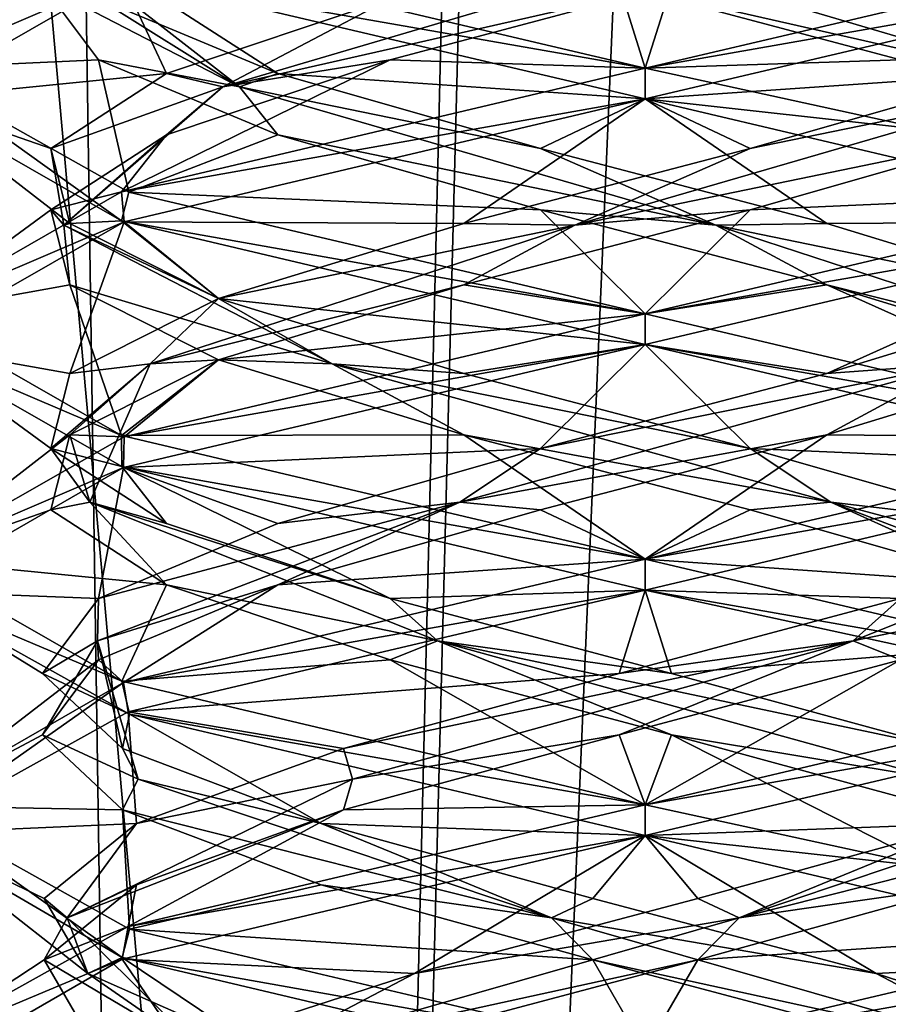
# Model space of a CAD drawing. Header units: millimetres. Extents: x -18.9 to 18.9, y -8.8 to 39.
# Tile 85 of 256: x -1.3 to 0.5, y 13.1 to 15.1. Entities that reach past the tile are written whole.
import ezdxf

# ---------------------------------------------------------------- set-up
doc = ezdxf.new("R2010")
doc.units = ezdxf.units.MM
doc.header["$LTSCALE"] = 65.185185
for name, color, linetype in [('15', 7, 'CONTINUOUS'), ('2014', 7, 'CONTINUOUS'), ('2026', 7, 'CONTINUOUS'), ('2027', 7, 'CONTINUOUS'), ('2028', 7, 'CONTINUOUS'), ('2038', 7, 'CONTINUOUS'), ('2039', 7, 'CONTINUOUS'), ('2040', 7, 'CONTINUOUS'), ('2050', 7, 'CONTINUOUS'), ('2051', 7, 'CONTINUOUS'), ('2052', 7, 'CONTINUOUS'), ('2071', 7, 'CONTINUOUS'), ('2072', 7, 'CONTINUOUS'), ('2073', 7, 'CONTINUOUS'), ('2169', 7, 'CONTINUOUS'), ('4', 7, 'CONTINUOUS')]:
    doc.layers.add(name, color=color, linetype=linetype)

msp = doc.modelspace()

# ---------------------------------------------------------------- linework, layer by layer
at = {"layer": '15', "color": 7, "linetype": 'Continuous'}
for points in [[(-5.0238, -3.5, 16.659), (0.4624, -3.5, 17.3939), (-2.2237, 26.4, 17.2571), (-5.0238, -3.5, 16.659)], [(0.4624, -3.5, 17.3939), (0.6996, 26.4, 17.3858), (-2.2237, 26.4, 17.2571), (0.4624, -3.5, 17.3939)], [(0.4624, -3.5, 17.3939), (5.9019, -3.5, 16.3685), (0.6996, 26.4, 17.3858), (0.4624, -3.5, 17.3939)]]:
    msp.add_3dface(points, dxfattribs=at)
at = {"layer": '2014', "color": 7, "linetype": 'Continuous'}
for points in [[(-1.5, 14.9996, -13.302), (-1.067, 15.1856, -12.2457), (-1.0556, 15.2515, -12.2343), (-1.5, 14.9996, -13.302)], [(0, 15, -14.8), (-1.052, 15.1849, -14.3693), (-1.0555, 15.2485, -14.3658), (0, 15, -14.8)], [(-1.5, 14.9374, -13.3004), (-1.067, 15.1856, -12.2457), (-1.5, 14.9996, -13.302), (-1.5, 14.9374, -13.3004)], [(0, 14.9375, -14.8), (-1.052, 15.1849, -14.3693), (0, 15, -14.8), (0, 14.9375, -14.8)], [(-1.067, 14.6894, -14.3543), (-1.5, 14.9374, -13.3004), (-1.5, 14.9996, -13.302), (-1.067, 14.6894, -14.3543)], [(-1.052, 14.7474, -14.3693), (-1.067, 14.6894, -14.3543), (-1.5, 14.9996, -13.302), (-1.052, 14.7474, -14.3693)], [(0, 15, -11.8), (-1.067, 14.7481, -12.2457), (0, 14.9375, -11.8), (0, 15, -11.8)], [(0, 14.9375, -11.8), (-1.067, 14.7481, -12.2457), (-1.0616, 14.6872, -12.2403), (0, 14.9375, -11.8)], [(-1.067, 14.7481, -12.2457), (-1.5, 14.4999, -13.3004), (-1.0616, 14.6872, -12.2403), (-1.067, 14.7481, -12.2457)], [(0, 14.5, -14.8), (-1.067, 14.6894, -14.3543), (-1.052, 14.7474, -14.3693), (0, 14.5, -14.8)], [(-1.0616, 14.6872, -12.2403), (-1.5, 14.4999, -13.3004), (-1.5, 14.437, -13.3023), (-1.0616, 14.6872, -12.2403)], [(0, 14.4375, -14.8), (-1.067, 14.6894, -14.3543), (0, 14.5, -14.8), (0, 14.4375, -14.8)], [(-1.5, 14.4999, -13.3004), (-1.067, 14.2519, -14.3543), (-1.5, 14.437, -13.3023), (-1.5, 14.4999, -13.3004)], [(0, 14.4375, -11.8), (0, 14.5, -11.8), (-1.0616, 14.2497, -12.2403), (0, 14.4375, -11.8)], [(-1.5, 14.437, -13.3023), (-1.067, 14.2519, -14.3543), (-1.0661, 14.1891, -14.3552), (-1.5, 14.437, -13.3023)], [(-1.0631, 14.1868, -12.2417), (0, 14.4375, -11.8), (-1.0616, 14.2497, -12.2403), (-1.0631, 14.1868, -12.2417)], [(-1.5, 13.9995, -13.3023), (-1.0631, 14.1868, -12.2417), (-1.0616, 14.2497, -12.2403), (-1.5, 13.9995, -13.3023)], [(-1.067, 14.2519, -14.3543), (0, 14, -14.8), (-1.0661, 14.1891, -14.3552), (-1.067, 14.2519, -14.3543)], [(-1.5, 13.9352, -13.311), (-1.0631, 14.1868, -12.2417), (-1.5, 13.9995, -13.3023), (-1.5, 13.9352, -13.311)], [(0, 14, -14.8), (0, 13.9375, -14.8), (-1.0661, 14.1891, -14.3552), (0, 14, -14.8)], [(-1.0661, 13.7516, -14.3552), (-1.5, 13.9352, -13.311), (-1.5, 13.9995, -13.3023), (-1.0661, 13.7516, -14.3552)], [(0, 13.9375, -11.8), (0, 14, -11.8), (-1.0631, 13.7493, -12.2417), (0, 13.9375, -11.8)], [(-1.0534, 13.6897, -12.2321), (0, 13.9375, -11.8), (-1.0631, 13.7493, -12.2417), (-1.0534, 13.6897, -12.2321)], [(-1.0509, 13.6846, -14.3703), (-1.5, 13.9352, -13.311), (-1.0661, 13.7516, -14.3552), (-1.0509, 13.6846, -14.3703)], [(-1.5, 13.4977, -13.311), (-1.4999, 13.4414, -13.2814), (-1.0631, 13.7493, -12.2417), (-1.5, 13.4977, -13.311)], [(-1.4999, 13.4414, -13.2814), (-1.0534, 13.6897, -12.2321), (-1.0631, 13.7493, -12.2417), (-1.4999, 13.4414, -13.2814)], [(0, 13.5, -14.8), (-1.0509, 13.6846, -14.3703), (-1.0661, 13.7516, -14.3552), (0, 13.5, -14.8)], [(0, 13.4375, -14.8), (-1.0509, 13.6846, -14.3703), (0, 13.5, -14.8), (0, 13.4375, -14.8)], [(-1.0657, 13.189, -14.3556), (-1.4999, 13.4414, -13.2814), (-1.5, 13.4977, -13.311), (-1.0657, 13.189, -14.3556)], [(-1.0509, 13.2471, -14.3703), (-1.0657, 13.189, -14.3556), (-1.5, 13.4977, -13.311), (-1.0509, 13.2471, -14.3703)], [(0, 13.4375, -11.8), (0, 13.5, -11.8), (-1.0534, 13.2522, -12.2321), (0, 13.4375, -11.8)], [(-1.0657, 13.186, -12.2444), (0, 13.4375, -11.8), (-1.0534, 13.2522, -12.2321), (-1.0657, 13.186, -12.2444)], [(-1.4999, 13.0039, -13.2814), (-1.0657, 13.186, -12.2444), (-1.0534, 13.2522, -12.2321), (-1.4999, 13.0039, -13.2814)], [(0, 13, -14.8), (-1.0657, 13.189, -14.3556), (-1.0509, 13.2471, -14.3703), (0, 13, -14.8)], [(-1.5, 12.935, -13.3116), (-1.0657, 13.186, -12.2444), (-1.4999, 13.0039, -13.2814), (-1.5, 12.935, -13.3116)], [(0, 12.9375, -14.8), (-1.0657, 13.189, -14.3556), (0, 13, -14.8), (0, 12.9375, -14.8)]]:
    msp.add_3dface(points, dxfattribs=at)
at = {"layer": '2026', "color": 7, "linetype": 'Continuous'}
for points in [[(0, 15, -11.8), (1.055, 15.2483, -12.2338), (0.0536, 15.1701, -12.0718), (0, 15, -11.8)], [(-0.5196, 15.0174, -12.1858), (0, 15, -11.8), (0.0536, 15.1701, -12.0718), (-0.5196, 15.0174, -12.1858)], [(-1.067, 14.7481, -12.2457), (0, 15, -11.8), (-0.5196, 15.0174, -12.1858), (-1.067, 14.7481, -12.2457)], [(-0.9753, 14.8646, -12.5516), (-1.067, 14.7481, -12.2457), (-0.5196, 15.0174, -12.1858), (-0.9753, 14.8646, -12.5516)], [(-1.2107, 14.7118, -13.0865), (-1.067, 14.7481, -12.2457), (-0.9753, 14.8646, -12.5516), (-1.2107, 14.7118, -13.0865)], [(-1.5, 14.4999, -13.3004), (-1.067, 14.7481, -12.2457), (-1.2107, 14.7118, -13.0865), (-1.5, 14.4999, -13.3004)], [(-1.1725, 14.559, -13.6697), (-1.5, 14.4999, -13.3004), (-1.2107, 14.7118, -13.0865), (-1.1725, 14.559, -13.6697)], [(-1.067, 14.2519, -14.3543), (-1.5, 14.4999, -13.3004), (-1.1725, 14.559, -13.6697), (-1.067, 14.2519, -14.3543)], [(-0.8693, 14.4062, -14.1693), (-1.067, 14.2519, -14.3543), (-1.1725, 14.559, -13.6697), (-0.8693, 14.4062, -14.1693)], [(-0.3697, 14.2535, -14.4725), (-1.067, 14.2519, -14.3543), (-0.8693, 14.4062, -14.1693), (-0.3697, 14.2535, -14.4725)], [(0, 14, -14.8), (-1.067, 14.2519, -14.3543), (-0.3697, 14.2535, -14.4725), (0, 14, -14.8)], [(0.2135, 14.1007, -14.5107), (0, 14, -14.8), (-0.3697, 14.2535, -14.4725), (0.2135, 14.1007, -14.5107)], [(0.7484, 13.9479, -14.2753), (0, 14, -14.8), (0.2135, 14.1007, -14.5107), (0.7484, 13.9479, -14.2753)], [(1.0554, 13.7516, -14.3659), (0, 14, -14.8), (0.7484, 13.9479, -14.2753), (1.0554, 13.7516, -14.3659)], [(0.1071, 13.184, -12.0753), (1.0548, 13.2482, -12.2335), (0.6605, 13.3368, -12.2632), (0.1071, 13.184, -12.0753)], [(0, 13, -11.8), (1.0548, 13.2482, -12.2335), (0.1071, 13.184, -12.0753), (0, 13, -11.8)], [(-0.4705, 13.0312, -12.1642), (0, 13, -11.8), (0.1071, 13.184, -12.0753), (-0.4705, 13.0312, -12.1642)]]:
    msp.add_3dface(points, dxfattribs=at)
at = {"layer": '2027', "color": 7, "linetype": 'Continuous'}
for points in [[(-0.8606, 14.9623, -12.4734), (0.0536, 15.1701, -12.0718), (0.096, 15.2444, -12.1106), (-0.8606, 14.9623, -12.4734)], [(-0.8606, 14.9623, -12.4734), (0.096, 15.2444, -12.1106), (-0.5196, 15.1424, -12.1858), (-0.8606, 14.9623, -12.4734)], [(-0.5196, 15.0174, -12.1858), (0.0536, 15.1701, -12.0718), (-0.8606, 14.9623, -12.4734), (-0.5196, 15.0174, -12.1858)], [(-0.9753, 14.9896, -12.5516), (-0.8606, 14.9623, -12.4734), (-0.5196, 15.1424, -12.1858), (-0.9753, 14.9896, -12.5516)], [(-0.9753, 14.8646, -12.5516), (-0.5196, 15.0174, -12.1858), (-0.8606, 14.9623, -12.4734), (-0.9753, 14.8646, -12.5516)], [(-1.2107, 14.8368, -13.0865), (-0.8606, 14.9623, -12.4734), (-0.9753, 14.9896, -12.5516), (-1.2107, 14.8368, -13.0865)], [(-1.1846, 14.6803, -13.4438), (-0.8606, 14.9623, -12.4734), (-1.2107, 14.8368, -13.0865), (-1.1846, 14.6803, -13.4438)], [(-1.1846, 14.6803, -13.4438), (-0.9753, 14.8646, -12.5516), (-0.8606, 14.9623, -12.4734), (-1.1846, 14.6803, -13.4438)], [(-1.2107, 14.7118, -13.0865), (-0.9753, 14.8646, -12.5516), (-1.1846, 14.6803, -13.4438), (-1.2107, 14.7118, -13.0865)], [(-1.1725, 14.684, -13.6697), (-1.1846, 14.6803, -13.4438), (-1.2107, 14.8368, -13.0865), (-1.1725, 14.684, -13.6697)], [(-1.1725, 14.559, -13.6697), (-1.2107, 14.7118, -13.0865), (-1.1846, 14.6803, -13.4438), (-1.1725, 14.559, -13.6697)], [(-0.8693, 14.5312, -14.1693), (-1.1846, 14.6803, -13.4438), (-1.1725, 14.684, -13.6697), (-0.8693, 14.5312, -14.1693)], [(-0.6378, 14.3982, -14.3086), (-1.1725, 14.559, -13.6697), (-1.1846, 14.6803, -13.4438), (-0.6378, 14.3982, -14.3086)], [(-0.6378, 14.3982, -14.3086), (-1.1846, 14.6803, -13.4438), (-0.8693, 14.5312, -14.1693), (-0.6378, 14.3982, -14.3086)], [(-0.8693, 14.4062, -14.1693), (-1.1725, 14.559, -13.6697), (-0.6378, 14.3982, -14.3086), (-0.8693, 14.4062, -14.1693)], [(-0.3697, 14.3785, -14.4725), (-0.6378, 14.3982, -14.3086), (-0.8693, 14.5312, -14.1693), (-0.3697, 14.3785, -14.4725)], [(-0.3697, 14.2535, -14.4725), (-0.8693, 14.4062, -14.1693), (-0.6378, 14.3982, -14.3086), (-0.3697, 14.2535, -14.4725)], [(0.3779, 14.1162, -14.4319), (-0.3697, 14.2535, -14.4725), (-0.6378, 14.3982, -14.3086), (0.3779, 14.1162, -14.4319)], [(0.3779, 14.1162, -14.4319), (-0.6378, 14.3982, -14.3086), (0.2135, 14.2257, -14.5107), (0.3779, 14.1162, -14.4319)], [(0.2135, 14.2257, -14.5107), (-0.6378, 14.3982, -14.3086), (-0.3697, 14.3785, -14.4725), (0.2135, 14.2257, -14.5107)], [(0.2135, 14.1007, -14.5107), (-0.3697, 14.2535, -14.4725), (0.3779, 14.1162, -14.4319), (0.2135, 14.1007, -14.5107)], [(0.7484, 14.0729, -14.2753), (0.3779, 14.1162, -14.4319), (0.2135, 14.2257, -14.5107), (0.7484, 14.0729, -14.2753)], [(0.7484, 13.9479, -14.2753), (0.2135, 14.1007, -14.5107), (0.3779, 14.1162, -14.4319), (0.7484, 13.9479, -14.2753)], [(1.1157, 13.8341, -13.7231), (0.7484, 13.9479, -14.2753), (0.3779, 14.1162, -14.4319), (1.1157, 13.8341, -13.7231)], [(1.1157, 13.8341, -13.7231), (0.3779, 14.1162, -14.4319), (1.1142, 13.9201, -13.8196), (1.1157, 13.8341, -13.7231)], [(1.1142, 13.9201, -13.8196), (0.3779, 14.1162, -14.4319), (0.7484, 14.0729, -14.2753), (1.1142, 13.9201, -13.8196)], [(0.1914, 13.27, -12.1222), (1.0647, 13.4896, -12.6853), (1.0334, 13.5521, -12.7034), (0.1914, 13.27, -12.1222)], [(0.1914, 13.27, -12.1222), (1.0334, 13.5521, -12.7034), (0.6605, 13.4618, -12.2632), (0.1914, 13.27, -12.1222)], [(0.6605, 13.3368, -12.2632), (1.0647, 13.4896, -12.6853), (0.1914, 13.27, -12.1222), (0.6605, 13.3368, -12.2632)], [(0.1071, 13.309, -12.0753), (0.1914, 13.27, -12.1222), (0.6605, 13.4618, -12.2632), (0.1071, 13.309, -12.0753)], [(0.1071, 13.184, -12.0753), (0.6605, 13.3368, -12.2632), (0.1914, 13.27, -12.1222), (0.1071, 13.184, -12.0753)], [(-0.4705, 13.1562, -12.1642), (0.1914, 13.27, -12.1222), (0.1071, 13.309, -12.0753), (-0.4705, 13.1562, -12.1642)], [(-0.7913, 12.988, -12.4068), (0.1071, 13.184, -12.0753), (0.1914, 13.27, -12.1222), (-0.7913, 12.988, -12.4068)], [(-0.7913, 12.988, -12.4068), (0.1914, 13.27, -12.1222), (-0.4705, 13.1562, -12.1642), (-0.7913, 12.988, -12.4068)], [(-0.4705, 13.0312, -12.1642), (0.1071, 13.184, -12.0753), (-0.7913, 12.988, -12.4068), (-0.4705, 13.0312, -12.1642)], [(-0.9417, 13.0035, -12.5098), (-0.7913, 12.988, -12.4068), (-0.4705, 13.1562, -12.1642), (-0.9417, 13.0035, -12.5098)]]:
    msp.add_3dface(points, dxfattribs=at)
at = {"layer": '2028', "color": 7, "linetype": 'Continuous'}
for points in [[(-1.067, 15.1856, -12.2457), (-1.5, 14.9374, -13.3004), (-0.9753, 14.9896, -12.5516), (-1.067, 15.1856, -12.2457)], [(-1.067, 15.1856, -12.2457), (-0.9753, 14.9896, -12.5516), (-0.5196, 15.1424, -12.1858), (-1.067, 15.1856, -12.2457)], [(-1.5, 14.9374, -13.3004), (-1.2107, 14.8368, -13.0865), (-0.9753, 14.9896, -12.5516), (-1.5, 14.9374, -13.3004)], [(-1.5, 14.9374, -13.3004), (-1.067, 14.6894, -14.3543), (-1.1725, 14.684, -13.6697), (-1.5, 14.9374, -13.3004)], [(-1.5, 14.9374, -13.3004), (-1.1725, 14.684, -13.6697), (-1.2107, 14.8368, -13.0865), (-1.5, 14.9374, -13.3004)], [(-1.067, 14.6894, -14.3543), (-0.8693, 14.5312, -14.1693), (-1.1725, 14.684, -13.6697), (-1.067, 14.6894, -14.3543)], [(-1.067, 14.6894, -14.3543), (0, 14.4375, -14.8), (-0.8693, 14.5312, -14.1693), (-1.067, 14.6894, -14.3543)], [(0, 14.4375, -14.8), (-0.3697, 14.3785, -14.4725), (-0.8693, 14.5312, -14.1693), (0, 14.4375, -14.8)], [(0, 14.4375, -14.8), (0.2135, 14.2257, -14.5107), (-0.3697, 14.3785, -14.4725), (0, 14.4375, -14.8)], [(0.2135, 14.2257, -14.5107), (0, 14.4375, -14.8), (1.0554, 14.1891, -14.3659), (0.2135, 14.2257, -14.5107)], [(0.7484, 14.0729, -14.2753), (0.2135, 14.2257, -14.5107), (1.0554, 14.1891, -14.3659), (0.7484, 14.0729, -14.2753)], [(0, 13.4375, -11.8), (0.6605, 13.4618, -12.2632), (1.0548, 13.6857, -12.2335), (0, 13.4375, -11.8)], [(0, 13.4375, -11.8), (0.1071, 13.309, -12.0753), (0.6605, 13.4618, -12.2632), (0, 13.4375, -11.8)], [(0, 13.4375, -11.8), (-1.0657, 13.186, -12.2444), (-0.4705, 13.1562, -12.1642), (0, 13.4375, -11.8)], [(0, 13.4375, -11.8), (-0.4705, 13.1562, -12.1642), (0.1071, 13.309, -12.0753), (0, 13.4375, -11.8)], [(-1.0657, 13.186, -12.2444), (-1.5, 12.935, -13.3116), (-0.9417, 13.0035, -12.5098), (-1.0657, 13.186, -12.2444)], [(-1.0657, 13.186, -12.2444), (-0.9417, 13.0035, -12.5098), (-0.4705, 13.1562, -12.1642), (-1.0657, 13.186, -12.2444)]]:
    msp.add_3dface(points, dxfattribs=at)
at = {"layer": '2038', "color": 7, "linetype": 'Continuous'}
for points in [[(-1.5, 14.9996, -13.302), (-1.0556, 15.2515, -12.2343), (-1.2282, 15.1701, -13.2464), (-1.5, 14.9996, -13.302)], [(-1.1142, 15.0174, -13.8196), (-1.5, 14.9996, -13.302), (-1.2282, 15.1701, -13.2464), (-1.1142, 15.0174, -13.8196)], [(-1.052, 14.7474, -14.3693), (-1.5, 14.9996, -13.302), (-1.1142, 15.0174, -13.8196), (-1.052, 14.7474, -14.3693)], [(-0.7484, 14.8646, -14.2753), (-1.052, 14.7474, -14.3693), (-1.1142, 15.0174, -13.8196), (-0.7484, 14.8646, -14.2753)], [(-0.2135, 14.7118, -14.5107), (-1.052, 14.7474, -14.3693), (-0.7484, 14.8646, -14.2753), (-0.2135, 14.7118, -14.5107)], [(0, 14.5, -14.8), (-1.052, 14.7474, -14.3693), (-0.2135, 14.7118, -14.5107), (0, 14.5, -14.8)], [(0.3697, 14.559, -14.4725), (0, 14.5, -14.8), (-0.2135, 14.7118, -14.5107), (0.3697, 14.559, -14.4725)], [(1.0592, 14.2504, -14.3621), (0, 14.5, -14.8), (0.3697, 14.559, -14.4725), (1.0592, 14.2504, -14.3621)], [(0.8693, 14.4062, -14.1693), (1.0592, 14.2504, -14.3621), (0.3697, 14.559, -14.4725), (0.8693, 14.4062, -14.1693)], [(-0.0536, 13.6424, -12.0718), (0, 13.5, -11.8), (0.5196, 13.7951, -12.1858), (-0.0536, 13.6424, -12.0718)], [(0, 13.5, -11.8), (1.0603, 13.7499, -12.239), (0.5196, 13.7951, -12.1858), (0, 13.5, -11.8)], [(-0.6147, 13.4896, -12.2353), (0, 13.5, -11.8), (-0.0536, 13.6424, -12.0718), (-0.6147, 13.4896, -12.2353)], [(-1.0534, 13.2522, -12.2321), (0, 13.5, -11.8), (-0.6147, 13.4896, -12.2353), (-1.0534, 13.2522, -12.2321)], [(-1.0368, 13.3368, -12.6395), (-1.0534, 13.2522, -12.2321), (-0.6147, 13.4896, -12.2353), (-1.0368, 13.3368, -12.6395)], [(-1.2247, 13.184, -13.1929), (-1.0534, 13.2522, -12.2321), (-1.0368, 13.3368, -12.6395), (-1.2247, 13.184, -13.1929)], [(-1.4999, 13.0039, -13.2814), (-1.0534, 13.2522, -12.2321), (-1.2247, 13.184, -13.1929), (-1.4999, 13.0039, -13.2814)], [(-1.1358, 13.0312, -13.7705), (-1.4999, 13.0039, -13.2814), (-1.2247, 13.184, -13.1929), (-1.1358, 13.0312, -13.7705)]]:
    msp.add_3dface(points, dxfattribs=at)
at = {"layer": '2039', "color": 7, "linetype": 'Continuous'}
for points in [[(-0.8266, 14.9623, -14.1606), (-1.2282, 15.1701, -13.2464), (-1.1894, 15.2444, -13.204), (-0.8266, 14.9623, -14.1606)], [(-0.8266, 14.9623, -14.1606), (-1.1894, 15.2444, -13.204), (-1.1142, 15.1424, -13.8196), (-0.8266, 14.9623, -14.1606)], [(-1.1142, 15.0174, -13.8196), (-1.2282, 15.1701, -13.2464), (-0.8266, 14.9623, -14.1606), (-1.1142, 15.0174, -13.8196)], [(-0.7484, 14.9896, -14.2753), (-0.8266, 14.9623, -14.1606), (-1.1142, 15.1424, -13.8196), (-0.7484, 14.9896, -14.2753)], [(-0.7484, 14.8646, -14.2753), (-1.1142, 15.0174, -13.8196), (-0.8266, 14.9623, -14.1606), (-0.7484, 14.8646, -14.2753)], [(-0.2135, 14.8368, -14.5107), (-0.8266, 14.9623, -14.1606), (-0.7484, 14.9896, -14.2753), (-0.2135, 14.8368, -14.5107)], [(0.1438, 14.6803, -14.4846), (-0.7484, 14.8646, -14.2753), (-0.8266, 14.9623, -14.1606), (0.1438, 14.6803, -14.4846)], [(0.1438, 14.6803, -14.4846), (-0.8266, 14.9623, -14.1606), (-0.2135, 14.8368, -14.5107), (0.1438, 14.6803, -14.4846)], [(-0.2135, 14.7118, -14.5107), (-0.7484, 14.8646, -14.2753), (0.1438, 14.6803, -14.4846), (-0.2135, 14.7118, -14.5107)], [(0.3697, 14.684, -14.4725), (0.1438, 14.6803, -14.4846), (-0.2135, 14.8368, -14.5107), (0.3697, 14.684, -14.4725)], [(0.3697, 14.559, -14.4725), (-0.2135, 14.7118, -14.5107), (0.1438, 14.6803, -14.4846), (0.3697, 14.559, -14.4725)], [(0.8693, 14.5312, -14.1693), (0.1438, 14.6803, -14.4846), (0.3697, 14.684, -14.4725), (0.8693, 14.5312, -14.1693)], [(1.0086, 14.3982, -13.9378), (0.3697, 14.559, -14.4725), (0.1438, 14.6803, -14.4846), (1.0086, 14.3982, -13.9378)], [(1.0086, 14.3982, -13.9378), (0.1438, 14.6803, -14.4846), (0.8693, 14.5312, -14.1693), (1.0086, 14.3982, -13.9378)], [(0.8693, 14.4062, -14.1693), (0.3697, 14.559, -14.4725), (1.0086, 14.3982, -13.9378), (0.8693, 14.4062, -14.1693)], [(0.4231, 13.8341, -12.1843), (0.9753, 13.9479, -12.5516), (1.1319, 14.1162, -12.9221), (0.4231, 13.8341, -12.1843)], [(0.4231, 13.8341, -12.1843), (1.1319, 14.1162, -12.9221), (0.5196, 13.9201, -12.1858), (0.4231, 13.8341, -12.1843)], [(0.5196, 13.7951, -12.1858), (0.9753, 13.9479, -12.5516), (0.4231, 13.8341, -12.1843), (0.5196, 13.7951, -12.1858)], [(-0.0536, 13.7674, -12.0718), (0.4231, 13.8341, -12.1843), (0.5196, 13.9201, -12.1858), (-0.0536, 13.7674, -12.0718)], [(-0.5966, 13.5521, -12.2666), (0.4231, 13.8341, -12.1843), (-0.6147, 13.6146, -12.2353), (-0.5966, 13.5521, -12.2666)], [(-0.6147, 13.6146, -12.2353), (0.4231, 13.8341, -12.1843), (-0.0536, 13.7674, -12.0718), (-0.6147, 13.6146, -12.2353)], [(-0.5966, 13.5521, -12.2666), (-0.0536, 13.6424, -12.0718), (0.4231, 13.8341, -12.1843), (-0.5966, 13.5521, -12.2666)], [(-0.0536, 13.6424, -12.0718), (0.5196, 13.7951, -12.1858), (0.4231, 13.8341, -12.1843), (-0.0536, 13.6424, -12.0718)], [(-0.6147, 13.4896, -12.2353), (-0.0536, 13.6424, -12.0718), (-0.5966, 13.5521, -12.2666), (-0.6147, 13.4896, -12.2353)], [(-1.0368, 13.4618, -12.6395), (-0.5966, 13.5521, -12.2666), (-0.6147, 13.6146, -12.2353), (-1.0368, 13.4618, -12.6395)], [(-1.1778, 13.27, -13.1086), (-0.6147, 13.4896, -12.2353), (-0.5966, 13.5521, -12.2666), (-1.1778, 13.27, -13.1086)], [(-1.1778, 13.27, -13.1086), (-0.5966, 13.5521, -12.2666), (-1.0368, 13.4618, -12.6395), (-1.1778, 13.27, -13.1086)], [(-1.0368, 13.3368, -12.6395), (-0.6147, 13.4896, -12.2353), (-1.1778, 13.27, -13.1086), (-1.0368, 13.3368, -12.6395)], [(-1.2247, 13.309, -13.1929), (-1.1778, 13.27, -13.1086), (-1.0368, 13.4618, -12.6395), (-1.2247, 13.309, -13.1929)], [(-1.2247, 13.184, -13.1929), (-1.0368, 13.3368, -12.6395), (-1.1778, 13.27, -13.1086), (-1.2247, 13.184, -13.1929)], [(-1.1358, 13.1562, -13.7705), (-1.1778, 13.27, -13.1086), (-1.2247, 13.309, -13.1929), (-1.1358, 13.1562, -13.7705)], [(-0.8932, 12.988, -14.0913), (-1.2247, 13.184, -13.1929), (-1.1778, 13.27, -13.1086), (-0.8932, 12.988, -14.0913)], [(-0.8932, 12.988, -14.0913), (-1.1778, 13.27, -13.1086), (-1.1358, 13.1562, -13.7705), (-0.8932, 12.988, -14.0913)], [(-1.1358, 13.0312, -13.7705), (-1.2247, 13.184, -13.1929), (-0.8932, 12.988, -14.0913), (-1.1358, 13.0312, -13.7705)], [(-0.7902, 13.0035, -14.2417), (-0.8932, 12.988, -14.0913), (-1.1358, 13.1562, -13.7705), (-0.7902, 13.0035, -14.2417)]]:
    msp.add_3dface(points, dxfattribs=at)
at = {"layer": '2040', "color": 7, "linetype": 'Continuous'}
for points in [[(-1.052, 15.1849, -14.3693), (-0.7484, 14.9896, -14.2753), (-1.1142, 15.1424, -13.8196), (-1.052, 15.1849, -14.3693)], [(-1.052, 15.1849, -14.3693), (0, 14.9375, -14.8), (-0.7484, 14.9896, -14.2753), (-1.052, 15.1849, -14.3693)], [(0, 14.9375, -14.8), (-0.2135, 14.8368, -14.5107), (-0.7484, 14.9896, -14.2753), (0, 14.9375, -14.8)], [(0, 14.9375, -14.8), (0.3697, 14.684, -14.4725), (-0.2135, 14.8368, -14.5107), (0, 14.9375, -14.8)], [(0.3697, 14.684, -14.4725), (0, 14.9375, -14.8), (1.0592, 14.6879, -14.3621), (0.3697, 14.684, -14.4725)], [(0.8693, 14.5312, -14.1693), (0.3697, 14.684, -14.4725), (1.0592, 14.6879, -14.3621), (0.8693, 14.5312, -14.1693)], [(0, 13.9375, -11.8), (0.5196, 13.9201, -12.1858), (1.0603, 14.1874, -12.239), (0, 13.9375, -11.8)], [(0, 13.9375, -11.8), (-1.0534, 13.6897, -12.2321), (-0.0536, 13.7674, -12.0718), (0, 13.9375, -11.8)], [(0, 13.9375, -11.8), (-0.0536, 13.7674, -12.0718), (0.5196, 13.9201, -12.1858), (0, 13.9375, -11.8)], [(-1.0534, 13.6897, -12.2321), (-0.6147, 13.6146, -12.2353), (-0.0536, 13.7674, -12.0718), (-1.0534, 13.6897, -12.2321)], [(-1.0534, 13.6897, -12.2321), (-1.4999, 13.4414, -13.2814), (-1.0368, 13.4618, -12.6395), (-1.0534, 13.6897, -12.2321)], [(-1.0534, 13.6897, -12.2321), (-1.0368, 13.4618, -12.6395), (-0.6147, 13.6146, -12.2353), (-1.0534, 13.6897, -12.2321)], [(-1.4999, 13.4414, -13.2814), (-1.2247, 13.309, -13.1929), (-1.0368, 13.4618, -12.6395), (-1.4999, 13.4414, -13.2814)], [(-1.4999, 13.4414, -13.2814), (-1.0657, 13.189, -14.3556), (-1.1358, 13.1562, -13.7705), (-1.4999, 13.4414, -13.2814)], [(-1.4999, 13.4414, -13.2814), (-1.1358, 13.1562, -13.7705), (-1.2247, 13.309, -13.1929), (-1.4999, 13.4414, -13.2814)], [(-1.0657, 13.189, -14.3556), (-0.7902, 13.0035, -14.2417), (-1.1358, 13.1562, -13.7705), (-1.0657, 13.189, -14.3556)], [(-1.0657, 13.189, -14.3556), (0, 12.9375, -14.8), (-0.7902, 13.0035, -14.2417), (-1.0657, 13.189, -14.3556)]]:
    msp.add_3dface(points, dxfattribs=at)
at = {"layer": '2050', "color": 7, "linetype": 'Continuous'}
for points in [[(0, 15, -14.8), (-1.0555, 15.2485, -14.3658), (-0.0536, 15.1701, -14.5282), (0, 15, -14.8)], [(0.5196, 15.0174, -14.4142), (0, 15, -14.8), (-0.0536, 15.1701, -14.5282), (0.5196, 15.0174, -14.4142)], [(0.5807, 14.8735, -14.683), (0, 15, -14.8), (0.5196, 15.0174, -14.4142), (0.5807, 14.8735, -14.683)], [(0.3697, 14.2535, -12.1275), (1.0525, 14.2476, -12.2312), (0.8693, 14.4062, -12.4307), (0.3697, 14.2535, -12.1275)], [(-0.2135, 14.1007, -12.0893), (0, 14, -11.8), (0.3697, 14.2535, -12.1275), (-0.2135, 14.1007, -12.0893)], [(0, 14, -11.8), (1.0525, 14.2476, -12.2312), (0.3697, 14.2535, -12.1275), (0, 14, -11.8)], [(-0.7484, 13.9479, -12.3247), (0, 14, -11.8), (-0.2135, 14.1007, -12.0893), (-0.7484, 13.9479, -12.3247)], [(-1.0631, 13.7493, -12.2417), (0, 14, -11.8), (-0.7484, 13.9479, -12.3247), (-1.0631, 13.7493, -12.2417)], [(-1.1142, 13.7951, -12.7804), (-1.0631, 13.7493, -12.2417), (-0.7484, 13.9479, -12.3247), (-1.1142, 13.7951, -12.7804)], [(-1.5, 13.4977, -13.311), (-1.0631, 13.7493, -12.2417), (-1.1142, 13.7951, -12.7804), (-1.5, 13.4977, -13.311)], [(-1.2282, 13.6424, -13.3536), (-1.5, 13.4977, -13.311), (-1.1142, 13.7951, -12.7804), (-1.2282, 13.6424, -13.3536)], [(-1.0647, 13.4896, -13.9147), (-1.5, 13.4977, -13.311), (-1.2282, 13.6424, -13.3536), (-1.0647, 13.4896, -13.9147)], [(-1.0509, 13.2471, -14.3703), (-1.5, 13.4977, -13.311), (-1.0647, 13.4896, -13.9147), (-1.0509, 13.2471, -14.3703)], [(-0.6605, 13.3368, -14.3368), (-1.0509, 13.2471, -14.3703), (-1.0647, 13.4896, -13.9147), (-0.6605, 13.3368, -14.3368)], [(-0.1071, 13.184, -14.5247), (-1.0509, 13.2471, -14.3703), (-0.6605, 13.3368, -14.3368), (-0.1071, 13.184, -14.5247)], [(0, 13, -14.8), (-1.0509, 13.2471, -14.3703), (-0.1071, 13.184, -14.5247), (0, 13, -14.8)], [(0.4705, 13.0312, -14.4358), (0, 13, -14.8), (-0.1071, 13.184, -14.5247), (0.4705, 13.0312, -14.4358)]]:
    msp.add_3dface(points, dxfattribs=at)
at = {"layer": '2051', "color": 7, "linetype": 'Continuous'}
for points in [[(0.8606, 14.9623, -14.1266), (-0.0536, 15.1701, -14.5282), (-0.096, 15.2444, -14.4894), (0.8606, 14.9623, -14.1266)], [(0.8606, 14.9623, -14.1266), (-0.096, 15.2444, -14.4894), (0.5196, 15.1424, -14.4142), (0.8606, 14.9623, -14.1266)], [(0.5196, 15.0174, -14.4142), (-0.0536, 15.1701, -14.5282), (0.8606, 14.9623, -14.1266), (0.5196, 15.0174, -14.4142)], [(0.3697, 14.3785, -12.1275), (0.6378, 14.3982, -12.2914), (0.8693, 14.5312, -12.4307), (0.3697, 14.3785, -12.1275)], [(-0.3779, 14.1162, -12.1681), (0.3697, 14.2535, -12.1275), (0.6378, 14.3982, -12.2914), (-0.3779, 14.1162, -12.1681)], [(-0.3779, 14.1162, -12.1681), (0.6378, 14.3982, -12.2914), (-0.2135, 14.2257, -12.0893), (-0.3779, 14.1162, -12.1681)], [(-0.2135, 14.2257, -12.0893), (0.6378, 14.3982, -12.2914), (0.3697, 14.3785, -12.1275), (-0.2135, 14.2257, -12.0893)], [(0.3697, 14.2535, -12.1275), (0.8693, 14.4062, -12.4307), (0.6378, 14.3982, -12.2914), (0.3697, 14.2535, -12.1275)], [(-0.2135, 14.1007, -12.0893), (0.3697, 14.2535, -12.1275), (-0.3779, 14.1162, -12.1681), (-0.2135, 14.1007, -12.0893)], [(-0.7484, 14.0729, -12.3247), (-0.3779, 14.1162, -12.1681), (-0.2135, 14.2257, -12.0893), (-0.7484, 14.0729, -12.3247)], [(-1.1157, 13.8341, -12.8769), (-0.7484, 13.9479, -12.3247), (-0.3779, 14.1162, -12.1681), (-1.1157, 13.8341, -12.8769)], [(-1.1157, 13.8341, -12.8769), (-0.3779, 14.1162, -12.1681), (-1.1142, 13.9201, -12.7804), (-1.1157, 13.8341, -12.8769)], [(-1.1142, 13.9201, -12.7804), (-0.3779, 14.1162, -12.1681), (-0.7484, 14.0729, -12.3247), (-1.1142, 13.9201, -12.7804)], [(-0.7484, 13.9479, -12.3247), (-0.2135, 14.1007, -12.0893), (-0.3779, 14.1162, -12.1681), (-0.7484, 13.9479, -12.3247)], [(-1.1142, 13.7951, -12.7804), (-0.7484, 13.9479, -12.3247), (-1.1157, 13.8341, -12.8769), (-1.1142, 13.7951, -12.7804)], [(-1.2282, 13.7674, -13.3536), (-1.1157, 13.8341, -12.8769), (-1.1142, 13.9201, -12.7804), (-1.2282, 13.7674, -13.3536)], [(-1.2282, 13.6424, -13.3536), (-1.1142, 13.7951, -12.7804), (-1.1157, 13.8341, -12.8769), (-1.2282, 13.6424, -13.3536)], [(-1.0334, 13.5521, -13.8966), (-1.2282, 13.6424, -13.3536), (-1.1157, 13.8341, -12.8769), (-1.0334, 13.5521, -13.8966)], [(-1.0647, 13.6146, -13.9147), (-1.1157, 13.8341, -12.8769), (-1.2282, 13.7674, -13.3536), (-1.0647, 13.6146, -13.9147)], [(-1.0334, 13.5521, -13.8966), (-1.1157, 13.8341, -12.8769), (-1.0647, 13.6146, -13.9147), (-1.0334, 13.5521, -13.8966)], [(-1.0647, 13.4896, -13.9147), (-1.2282, 13.6424, -13.3536), (-1.0334, 13.5521, -13.8966), (-1.0647, 13.4896, -13.9147)], [(-0.6605, 13.4618, -14.3368), (-1.0334, 13.5521, -13.8966), (-1.0647, 13.6146, -13.9147), (-0.6605, 13.4618, -14.3368)], [(-0.1914, 13.27, -14.4778), (-1.0647, 13.4896, -13.9147), (-1.0334, 13.5521, -13.8966), (-0.1914, 13.27, -14.4778)], [(-0.1914, 13.27, -14.4778), (-1.0334, 13.5521, -13.8966), (-0.6605, 13.4618, -14.3368), (-0.1914, 13.27, -14.4778)], [(-0.6605, 13.3368, -14.3368), (-1.0647, 13.4896, -13.9147), (-0.1914, 13.27, -14.4778), (-0.6605, 13.3368, -14.3368)], [(-0.1071, 13.309, -14.5247), (-0.1914, 13.27, -14.4778), (-0.6605, 13.4618, -14.3368), (-0.1071, 13.309, -14.5247)], [(-0.1071, 13.184, -14.5247), (-0.6605, 13.3368, -14.3368), (-0.1914, 13.27, -14.4778), (-0.1071, 13.184, -14.5247)], [(0.4705, 13.1562, -14.4358), (-0.1914, 13.27, -14.4778), (-0.1071, 13.309, -14.5247), (0.4705, 13.1562, -14.4358)], [(0.7913, 12.988, -14.1932), (-0.1071, 13.184, -14.5247), (-0.1914, 13.27, -14.4778), (0.7913, 12.988, -14.1932)], [(0.7913, 12.988, -14.1932), (-0.1914, 13.27, -14.4778), (0.4705, 13.1562, -14.4358), (0.7913, 12.988, -14.1932)], [(0.4705, 13.0312, -14.4358), (-0.1071, 13.184, -14.5247), (0.7913, 12.988, -14.1932), (0.4705, 13.0312, -14.4358)], [(0.9417, 13.0035, -14.0902), (0.7913, 12.988, -14.1932), (0.4705, 13.1562, -14.4358), (0.9417, 13.0035, -14.0902)]]:
    msp.add_3dface(points, dxfattribs=at)
at = {"layer": '2052', "color": 7, "linetype": 'Continuous'}
for points in [[(0, 14.4375, -11.8), (0.3697, 14.3785, -12.1275), (1.0525, 14.6851, -12.2312), (0, 14.4375, -11.8)], [(0.3697, 14.3785, -12.1275), (0.8693, 14.5312, -12.4307), (1.0525, 14.6851, -12.2312), (0.3697, 14.3785, -12.1275)], [(0, 14.4375, -11.8), (-1.0631, 14.1868, -12.2417), (-0.2135, 14.2257, -12.0893), (0, 14.4375, -11.8)], [(0, 14.4375, -11.8), (-0.2135, 14.2257, -12.0893), (0.3697, 14.3785, -12.1275), (0, 14.4375, -11.8)], [(-1.0631, 14.1868, -12.2417), (-0.7484, 14.0729, -12.3247), (-0.2135, 14.2257, -12.0893), (-1.0631, 14.1868, -12.2417)], [(-1.0631, 14.1868, -12.2417), (-1.5, 13.9352, -13.311), (-1.1142, 13.9201, -12.7804), (-1.0631, 14.1868, -12.2417)], [(-1.0631, 14.1868, -12.2417), (-1.1142, 13.9201, -12.7804), (-0.7484, 14.0729, -12.3247), (-1.0631, 14.1868, -12.2417)], [(-1.5, 13.9352, -13.311), (-1.0509, 13.6846, -14.3703), (-1.2282, 13.7674, -13.3536), (-1.5, 13.9352, -13.311)], [(-1.5, 13.9352, -13.311), (-1.2282, 13.7674, -13.3536), (-1.1142, 13.9201, -12.7804), (-1.5, 13.9352, -13.311)], [(-1.0509, 13.6846, -14.3703), (-1.0647, 13.6146, -13.9147), (-1.2282, 13.7674, -13.3536), (-1.0509, 13.6846, -14.3703)], [(-1.0509, 13.6846, -14.3703), (-0.6605, 13.4618, -14.3368), (-1.0647, 13.6146, -13.9147), (-1.0509, 13.6846, -14.3703)], [(-1.0509, 13.6846, -14.3703), (0, 13.4375, -14.8), (-0.6605, 13.4618, -14.3368), (-1.0509, 13.6846, -14.3703)], [(0, 13.4375, -14.8), (-0.1071, 13.309, -14.5247), (-0.6605, 13.4618, -14.3368), (0, 13.4375, -14.8)], [(0, 13.4375, -14.8), (0.4705, 13.1562, -14.4358), (-0.1071, 13.309, -14.5247), (0, 13.4375, -14.8)], [(0.4705, 13.1562, -14.4358), (0, 13.4375, -14.8), (1.0613, 13.1873, -14.36), (0.4705, 13.1562, -14.4358)], [(0.9417, 13.0035, -14.0902), (0.4705, 13.1562, -14.4358), (1.0613, 13.1873, -14.36), (0.9417, 13.0035, -14.0902)]]:
    msp.add_3dface(points, dxfattribs=at)
at = {"layer": '2071', "color": 7, "linetype": 'Continuous'}
for points in [[(0.7484, 14.8646, -12.3247), (0.2135, 14.7118, -12.0893), (1.0586, 14.7494, -12.2373), (0.7484, 14.8646, -12.3247)], [(0.2135, 14.7118, -12.0893), (0, 14.5, -11.8), (1.0586, 14.7494, -12.2373), (0.2135, 14.7118, -12.0893)], [(-0.3697, 14.559, -12.1275), (0, 14.5, -11.8), (0.2135, 14.7118, -12.0893), (-0.3697, 14.559, -12.1275)], [(-0.8693, 14.4062, -12.4307), (0, 14.5, -11.8), (-0.3697, 14.559, -12.1275), (-0.8693, 14.4062, -12.4307)], [(-1.0616, 14.2497, -12.2403), (0, 14.5, -11.8), (-0.8693, 14.4062, -12.4307), (-1.0616, 14.2497, -12.2403)], [(-1.1725, 14.2535, -12.9303), (-1.0616, 14.2497, -12.2403), (-0.8693, 14.4062, -12.4307), (-1.1725, 14.2535, -12.9303)], [(-1.5, 13.9995, -13.3023), (-1.0616, 14.2497, -12.2403), (-1.1725, 14.2535, -12.9303), (-1.5, 13.9995, -13.3023)], [(-1.2107, 14.1007, -13.5135), (-1.5, 13.9995, -13.3023), (-1.1725, 14.2535, -12.9303), (-1.2107, 14.1007, -13.5135)], [(-0.9753, 13.9479, -14.0484), (-1.5, 13.9995, -13.3023), (-1.2107, 14.1007, -13.5135), (-0.9753, 13.9479, -14.0484)], [(-1.0661, 13.7516, -14.3552), (-1.5, 13.9995, -13.3023), (-0.9753, 13.9479, -14.0484), (-1.0661, 13.7516, -14.3552)], [(-0.5196, 13.7951, -14.4142), (-1.0661, 13.7516, -14.3552), (-0.9753, 13.9479, -14.0484), (-0.5196, 13.7951, -14.4142)], [(0, 13.5, -14.8), (-1.0661, 13.7516, -14.3552), (-0.5196, 13.7951, -14.4142), (0, 13.5, -14.8)], [(0.0536, 13.6424, -14.5282), (0, 13.5, -14.8), (-0.5196, 13.7951, -14.4142), (0.0536, 13.6424, -14.5282)], [(0, 13.5, -14.8), (0.0536, 13.6424, -14.5282), (0.5834, 13.3728, -14.6819), (0, 13.5, -14.8)], [(0.0536, 13.6424, -14.5282), (0.6147, 13.4896, -14.3647), (0.5834, 13.3728, -14.6819), (0.0536, 13.6424, -14.5282)]]:
    msp.add_3dface(points, dxfattribs=at)
at = {"layer": '2072', "color": 7, "linetype": 'Continuous'}
for points in [[(0.2135, 14.8368, -12.0893), (0.8266, 14.9623, -12.4394), (0.7484, 14.9896, -12.3247), (0.2135, 14.8368, -12.0893)], [(-0.1438, 14.6803, -12.1154), (0.7484, 14.8646, -12.3247), (0.8266, 14.9623, -12.4394), (-0.1438, 14.6803, -12.1154)], [(-0.1438, 14.6803, -12.1154), (0.8266, 14.9623, -12.4394), (0.2135, 14.8368, -12.0893), (-0.1438, 14.6803, -12.1154)], [(0.2135, 14.7118, -12.0893), (0.7484, 14.8646, -12.3247), (-0.1438, 14.6803, -12.1154), (0.2135, 14.7118, -12.0893)], [(-0.3697, 14.684, -12.1275), (-0.1438, 14.6803, -12.1154), (0.2135, 14.8368, -12.0893), (-0.3697, 14.684, -12.1275)], [(-0.3697, 14.559, -12.1275), (0.2135, 14.7118, -12.0893), (-0.1438, 14.6803, -12.1154), (-0.3697, 14.559, -12.1275)], [(-1.0086, 14.3982, -12.6622), (-0.3697, 14.559, -12.1275), (-0.1438, 14.6803, -12.1154), (-1.0086, 14.3982, -12.6622)], [(-1.0086, 14.3982, -12.6622), (-0.1438, 14.6803, -12.1154), (-0.8693, 14.5312, -12.4307), (-1.0086, 14.3982, -12.6622)], [(-0.8693, 14.5312, -12.4307), (-0.1438, 14.6803, -12.1154), (-0.3697, 14.684, -12.1275), (-0.8693, 14.5312, -12.4307)], [(-0.8693, 14.4062, -12.4307), (-0.3697, 14.559, -12.1275), (-1.0086, 14.3982, -12.6622), (-0.8693, 14.4062, -12.4307)], [(-1.1725, 14.3785, -12.9303), (-1.0086, 14.3982, -12.6622), (-0.8693, 14.5312, -12.4307), (-1.1725, 14.3785, -12.9303)], [(-1.1319, 14.1162, -13.6779), (-1.0086, 14.3982, -12.6622), (-1.2107, 14.2257, -13.5135), (-1.1319, 14.1162, -13.6779)], [(-1.2107, 14.2257, -13.5135), (-1.0086, 14.3982, -12.6622), (-1.1725, 14.3785, -12.9303), (-1.2107, 14.2257, -13.5135)], [(-1.1725, 14.2535, -12.9303), (-0.8693, 14.4062, -12.4307), (-1.0086, 14.3982, -12.6622), (-1.1725, 14.2535, -12.9303)], [(-1.1319, 14.1162, -13.6779), (-1.1725, 14.2535, -12.9303), (-1.0086, 14.3982, -12.6622), (-1.1319, 14.1162, -13.6779)], [(-1.2107, 14.1007, -13.5135), (-1.1725, 14.2535, -12.9303), (-1.1319, 14.1162, -13.6779), (-1.2107, 14.1007, -13.5135)], [(-0.9753, 14.0729, -14.0484), (-1.1319, 14.1162, -13.6779), (-1.2107, 14.2257, -13.5135), (-0.9753, 14.0729, -14.0484)], [(-0.9753, 13.9479, -14.0484), (-1.2107, 14.1007, -13.5135), (-1.1319, 14.1162, -13.6779), (-0.9753, 13.9479, -14.0484)], [(-0.4231, 13.8341, -14.4157), (-0.9753, 13.9479, -14.0484), (-1.1319, 14.1162, -13.6779), (-0.4231, 13.8341, -14.4157)], [(-0.4231, 13.8341, -14.4157), (-1.1319, 14.1162, -13.6779), (-0.5196, 13.9201, -14.4142), (-0.4231, 13.8341, -14.4157)], [(-0.5196, 13.9201, -14.4142), (-1.1319, 14.1162, -13.6779), (-0.9753, 14.0729, -14.0484), (-0.5196, 13.9201, -14.4142)], [(-0.5196, 13.7951, -14.4142), (-0.9753, 13.9479, -14.0484), (-0.4231, 13.8341, -14.4157), (-0.5196, 13.7951, -14.4142)], [(0.0536, 13.7674, -14.5282), (-0.4231, 13.8341, -14.4157), (-0.5196, 13.9201, -14.4142), (0.0536, 13.7674, -14.5282)], [(0.0536, 13.6424, -14.5282), (-0.5196, 13.7951, -14.4142), (-0.4231, 13.8341, -14.4157), (0.0536, 13.6424, -14.5282)], [(0.5966, 13.5521, -14.3334), (0.0536, 13.6424, -14.5282), (-0.4231, 13.8341, -14.4157), (0.5966, 13.5521, -14.3334)], [(0.5966, 13.5521, -14.3334), (-0.4231, 13.8341, -14.4157), (0.6147, 13.6146, -14.3647), (0.5966, 13.5521, -14.3334)], [(0.6147, 13.6146, -14.3647), (-0.4231, 13.8341, -14.4157), (0.0536, 13.7674, -14.5282), (0.6147, 13.6146, -14.3647)], [(0.6147, 13.4896, -14.3647), (0.0536, 13.6424, -14.5282), (0.5966, 13.5521, -14.3334), (0.6147, 13.4896, -14.3647)]]:
    msp.add_3dface(points, dxfattribs=at)
at = {"layer": '2073', "color": 7, "linetype": 'Continuous'}
for points in [[(0, 14.9375, -11.8), (0.7484, 14.9896, -12.3247), (1.0586, 15.1869, -12.2373), (0, 14.9375, -11.8)], [(0, 14.9375, -11.8), (0.2135, 14.8368, -12.0893), (0.7484, 14.9896, -12.3247), (0, 14.9375, -11.8)], [(0, 14.9375, -11.8), (-1.0616, 14.6872, -12.2403), (-0.3697, 14.684, -12.1275), (0, 14.9375, -11.8)], [(0, 14.9375, -11.8), (-0.3697, 14.684, -12.1275), (0.2135, 14.8368, -12.0893), (0, 14.9375, -11.8)], [(-1.0616, 14.6872, -12.2403), (-1.5, 14.437, -13.3023), (-1.1725, 14.3785, -12.9303), (-1.0616, 14.6872, -12.2403)], [(-1.0616, 14.6872, -12.2403), (-1.1725, 14.3785, -12.9303), (-0.8693, 14.5312, -12.4307), (-1.0616, 14.6872, -12.2403)], [(-1.0616, 14.6872, -12.2403), (-0.8693, 14.5312, -12.4307), (-0.3697, 14.684, -12.1275), (-1.0616, 14.6872, -12.2403)], [(-1.5, 14.437, -13.3023), (-1.0661, 14.1891, -14.3552), (-1.2107, 14.2257, -13.5135), (-1.5, 14.437, -13.3023)], [(-1.5, 14.437, -13.3023), (-1.2107, 14.2257, -13.5135), (-1.1725, 14.3785, -12.9303), (-1.5, 14.437, -13.3023)], [(-1.0661, 14.1891, -14.3552), (-0.9753, 14.0729, -14.0484), (-1.2107, 14.2257, -13.5135), (-1.0661, 14.1891, -14.3552)], [(-1.0661, 14.1891, -14.3552), (0, 13.9375, -14.8), (-0.5196, 13.9201, -14.4142), (-1.0661, 14.1891, -14.3552)], [(-1.0661, 14.1891, -14.3552), (-0.5196, 13.9201, -14.4142), (-0.9753, 14.0729, -14.0484), (-1.0661, 14.1891, -14.3552)], [(0, 13.9375, -14.8), (0.0536, 13.7674, -14.5282), (-0.5196, 13.9201, -14.4142), (0, 13.9375, -14.8)], [(0.0536, 13.7674, -14.5282), (0, 13.9375, -14.8), (0.5834, 13.8103, -14.6819), (0.0536, 13.7674, -14.5282)], [(0.6147, 13.6146, -14.3647), (0.0536, 13.7674, -14.5282), (0.5834, 13.8103, -14.6819), (0.6147, 13.6146, -14.3647)], [(0, 12.9375, -11.8), (0.7902, 13.0035, -12.3583), (1.0544, 13.1856, -12.2331), (0, 12.9375, -11.8)]]:
    msp.add_3dface(points, dxfattribs=at)
at = {"layer": '2169', "color": 7, "linetype": 'Continuous'}
for points in [[(1.055, 15.2483, -12.2338), (0, 15, -11.8), (1.0586, 15.1869, -12.2373), (1.055, 15.2483, -12.2338)], [(0, 15, -11.8), (0, 14.9375, -11.8), (1.0586, 15.1869, -12.2373), (0, 15, -11.8)], [(0, 14.9375, -14.8), (0, 15, -14.8), (0.5807, 14.8735, -14.683), (0, 14.9375, -14.8)], [(1.0592, 14.6879, -14.3621), (0, 14.9375, -14.8), (0.5807, 14.8735, -14.683), (1.0592, 14.6879, -14.3621)], [(0, 14.5, -11.8), (1.0525, 14.6851, -12.2312), (1.0586, 14.7494, -12.2373), (0, 14.5, -11.8)], [(0, 14.5, -11.8), (0, 14.4375, -11.8), (1.0525, 14.6851, -12.2312), (0, 14.5, -11.8)], [(0, 14.4375, -14.8), (0, 14.5, -14.8), (1.0592, 14.2504, -14.3621), (0, 14.4375, -14.8)], [(1.0554, 14.1891, -14.3659), (0, 14.4375, -14.8), (1.0592, 14.2504, -14.3621), (1.0554, 14.1891, -14.3659)], [(0, 14, -11.8), (1.0603, 14.1874, -12.239), (1.0525, 14.2476, -12.2312), (0, 14, -11.8)], [(0, 14, -11.8), (0, 13.9375, -11.8), (1.0603, 14.1874, -12.239), (0, 14, -11.8)], [(0, 13.9375, -14.8), (0, 14, -14.8), (1.0554, 13.7516, -14.3659), (0, 13.9375, -14.8)], [(0, 13.9375, -14.8), (1.0554, 13.7516, -14.3659), (0.5834, 13.8103, -14.6819), (0, 13.9375, -14.8)], [(0, 13.5, -11.8), (1.0548, 13.6857, -12.2335), (1.0603, 13.7499, -12.239), (0, 13.5, -11.8)], [(0, 13.5, -11.8), (0, 13.4375, -11.8), (1.0548, 13.6857, -12.2335), (0, 13.5, -11.8)], [(0, 13.4375, -14.8), (0, 13.5, -14.8), (0.5834, 13.3728, -14.6819), (0, 13.4375, -14.8)], [(1.0613, 13.1873, -14.36), (0, 13.4375, -14.8), (0.5834, 13.3728, -14.6819), (1.0613, 13.1873, -14.36)], [(1.0548, 13.2482, -12.2335), (0, 13, -11.8), (1.0544, 13.1856, -12.2331), (1.0548, 13.2482, -12.2335)], [(0, 13, -11.8), (0, 12.9375, -11.8), (1.0544, 13.1856, -12.2331), (0, 13, -11.8)]]:
    msp.add_3dface(points, dxfattribs=at)
at = {"layer": '4', "color": 7, "linetype": 'Continuous'}
for points in [[(-2.2698, -3.5, -11.5768), (-1.3962, 32.4, -10.8154), (-0.8623, -3.5, -10.5837), (-2.2698, -3.5, -11.5768)], [(-1.3962, 32.4, -10.8154), (0, 32.4, -10.45), (-0.8623, -3.5, -10.5837), (-1.3962, 32.4, -10.8154)], [(0, 32.4, -10.45), (0, 29.7897, -10.45), (-0.8623, -3.5, -10.5837), (0, 32.4, -10.45)], [(0, 29.7897, -10.45), (0.5552, 29.6513, -10.5046), (-0.8623, -3.5, -10.5837), (0, 29.7897, -10.45)], [(-0.8623, -3.5, -10.5837), (0.5552, 29.6513, -10.5046), (0.8623, -3.5, -10.5837), (-0.8623, -3.5, -10.5837)]]:
    msp.add_3dface(points, dxfattribs=at)

doc.saveas('drawing.dxf')
